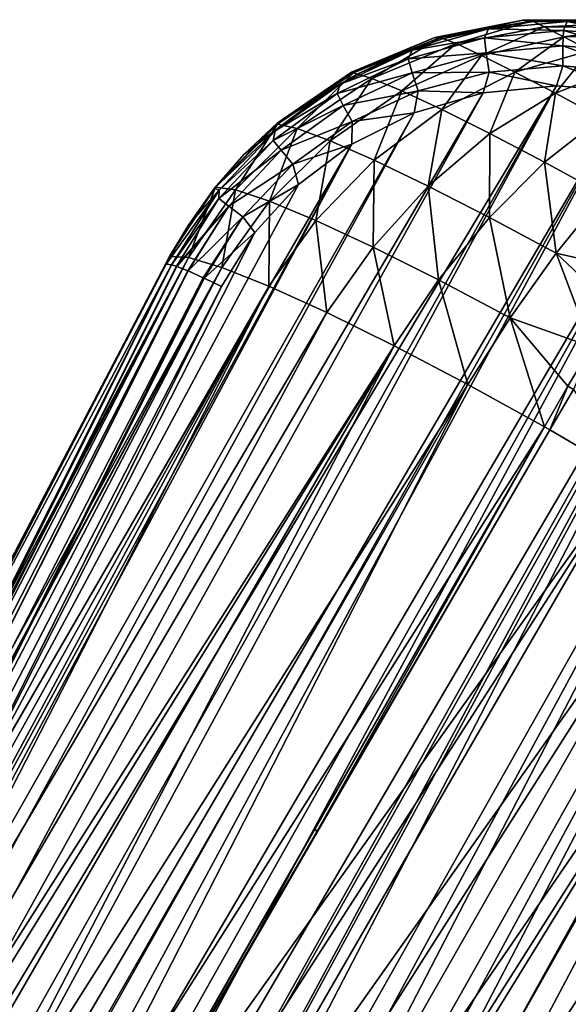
# Model space of a CAD drawing. Header units: metres. Extents: x -26 to 26, y -119 to 32.
# Tile 206 of 208: x 17.88 to 21.74, y 25.13 to 32.05. Entities that reach past the tile are written whole.
import ezdxf

# ---------------------------------------------------------------- set-up
doc = ezdxf.new("R2010")
doc.units = ezdxf.units.M
doc.layers.add('solid_13_411_041_XXX', color=7, linetype='CONTINUOUS')

msp = doc.modelspace()

# ---------------------------------------------------------------- linework, layer by layer
at = {"layer": 'solid_13_411_041_XXX'}
for points in [[(20.8547, 31.919268, 62.473217), (20.639942, 31.841148, 62.511711), (21.177126, 31.988894, 62.565319)], [(21.14971, 31.926609, 62.714333), (21.177126, 31.988894, 62.565319), (20.639942, 31.841148, 62.511711)], [(21.420305, 32.051937, 61.855206), (20.799425, 31.929621, 61.921631), (21.172222, 31.997038, 62.487469)], [(20.837412, 31.929352, 61.470104), (20.799425, 31.929621, 61.921631), (21.420305, 32.051937, 61.855206)], [(20.799425, 31.929621, 61.921631), (20.8547, 31.919268, 62.473217), (21.172222, 31.997038, 62.487469)], [(21.483789, 32.046391, 61.500893), (20.837412, 31.929352, 61.470104), (21.420305, 32.051937, 61.855206)], [(20.949301, 31.886032, 61.040058), (20.837412, 31.929352, 61.470104), (21.483789, 32.046391, 61.500893)], [(21.172222, 31.997038, 62.487469), (20.8547, 31.919268, 62.473217), (21.177126, 31.988894, 62.565319)], [(21.570122, 32.005035, 61.168373), (20.949301, 31.886032, 61.040058), (21.483789, 32.046391, 61.500893)], [(21.127739, 31.803066, 60.646393), (20.949301, 31.886032, 61.040058), (21.570122, 32.005035, 61.168373)], [(21.707598, 31.933949, 60.865112), (21.127739, 31.803066, 60.646393), (21.570122, 32.005035, 61.168373)], [(21.14971, 31.926609, 62.714333), (21.704721, 31.979359, 62.758244), (21.177126, 31.988894, 62.565319)], [(21.420305, 32.051937, 61.855206), (21.172222, 31.997038, 62.487469), (21.495464, 32.042149, 62.499168)], [(21.495464, 32.042149, 62.499168), (21.172222, 31.997038, 62.487469), (21.177126, 31.988894, 62.565319)], [(21.495464, 32.042149, 62.499168), (21.177126, 31.988894, 62.565319), (21.731997, 32.041309, 62.610004)], [(21.704721, 31.979359, 62.758244), (21.731997, 32.041309, 62.610004), (21.177126, 31.988894, 62.565319)], [(21.420305, 32.051937, 61.855206), (21.495464, 32.042149, 62.499168), (21.820118, 32.054283, 62.506905)], [(22.052736, 32.046284, 61.785484), (21.420305, 32.051937, 61.855206), (21.820118, 32.054283, 62.506905)], [(21.483789, 32.046391, 61.500893), (21.420305, 32.051937, 61.855206), (22.052736, 32.046284, 61.785484)], [(22.124758, 32.028961, 61.542301), (21.483789, 32.046391, 61.500893), (22.052736, 32.046284, 61.785484)], [(21.570122, 32.005035, 61.168373), (21.483789, 32.046391, 61.500893), (22.124758, 32.028961, 61.542301)], [(21.820118, 32.054283, 62.506905), (21.495464, 32.042149, 62.499168), (21.731997, 32.041309, 62.610004)], [(22.181849, 31.996229, 61.317825), (21.570122, 32.005035, 61.168373), (22.124758, 32.028961, 61.542301)], [(21.707598, 31.933949, 60.865112), (21.570122, 32.005035, 61.168373), (22.181849, 31.996229, 61.317825)], [(21.704721, 31.979359, 62.758244), (22.263067, 31.934896, 62.783878), (21.731997, 32.041309, 62.610004)], [(22.273466, 31.943968, 61.113491), (21.707598, 31.933949, 60.865112), (22.181849, 31.996229, 61.317825)], [(21.820118, 32.054283, 62.506905), (21.731997, 32.041309, 62.610004), (22.289135, 31.997082, 62.636131)], [(22.263067, 31.934896, 62.783878), (22.289135, 31.997082, 62.636131), (21.731997, 32.041309, 62.610004)], [(20.799425, 31.929621, 61.921631), (20.215466, 31.684347, 61.982052), (20.8547, 31.919268, 62.473217)], [(20.227821, 31.680456, 61.452354), (20.215466, 31.684347, 61.982052), (20.799425, 31.929621, 61.921631)], [(20.215466, 31.684347, 61.982052), (20.547144, 31.809792, 62.458103), (20.8547, 31.919268, 62.473217)], [(20.837412, 31.929352, 61.470104), (20.227821, 31.680456, 61.452354), (20.799425, 31.929621, 61.921631)], [(20.358316, 31.641481, 60.941879), (20.227821, 31.680456, 61.452354), (20.837412, 31.929352, 61.470104)], [(20.949301, 31.886032, 61.040058), (20.358316, 31.641481, 60.941879), (20.837412, 31.929352, 61.470104)], [(20.8547, 31.919268, 62.473217), (20.547144, 31.809792, 62.458103), (20.639942, 31.841148, 62.511711)], [(20.613983, 31.777939, 62.661949), (21.14971, 31.926609, 62.714333), (20.639942, 31.841148, 62.511711)], [(21.161451, 31.821978, 62.842964), (21.14971, 31.926609, 62.714333), (20.613983, 31.777939, 62.661949)], [(21.363895, 31.684853, 60.301216), (21.127739, 31.803066, 60.646393), (21.707598, 31.933949, 60.865112)], [(21.701048, 31.86969, 62.883102), (21.704721, 31.979359, 62.758244), (21.14971, 31.926609, 62.714333)], [(21.701048, 31.86969, 62.883102), (21.14971, 31.926609, 62.714333), (21.161451, 31.821978, 62.842964)], [(21.889248, 31.836842, 60.600044), (21.363895, 31.684853, 60.301216), (21.707598, 31.933949, 60.865112)], [(22.244074, 31.823606, 62.905884), (21.704721, 31.979359, 62.758244), (21.701048, 31.86969, 62.883102)], [(22.244074, 31.823606, 62.905884), (22.263067, 31.934896, 62.783878), (21.704721, 31.979359, 62.758244)], [(21.889248, 31.836842, 60.600044), (21.707598, 31.933949, 60.865112), (22.273466, 31.943968, 61.113491)], [(20.568781, 31.55397, 60.472038), (20.358316, 31.641481, 60.941879), (20.949301, 31.886032, 61.040058)], [(21.127739, 31.803066, 60.646393), (20.568781, 31.55397, 60.472038), (20.949301, 31.886032, 61.040058)], [(21.701048, 31.86969, 62.883102), (21.161451, 31.821978, 62.842964), (21.700006, 31.729567, 62.963543)], [(21.701048, 31.86969, 62.883102), (21.700006, 31.729567, 62.963543), (22.22097, 31.68331, 62.98262)], [(22.244074, 31.823606, 62.905884), (21.701048, 31.86969, 62.883102), (22.22097, 31.68331, 62.98262)], [(20.253496, 31.670139, 62.443741), (20.135307, 31.6007, 62.459923), (20.639942, 31.841148, 62.511711)], [(20.613983, 31.777939, 62.661949), (20.639942, 31.841148, 62.511711), (20.135307, 31.6007, 62.459923)], [(20.215466, 31.684347, 61.982052), (20.253496, 31.670139, 62.443741), (20.547144, 31.809792, 62.458103)], [(20.547144, 31.809792, 62.458103), (20.253496, 31.670139, 62.443741), (20.639942, 31.841148, 62.511711)], [(20.849136, 31.422548, 60.058147), (20.568781, 31.55397, 60.472038), (21.127739, 31.803066, 60.646393)], [(21.161451, 31.821978, 62.842964), (20.613983, 31.777939, 62.661949), (20.64106, 31.681618, 62.794689)], [(21.161451, 31.821978, 62.842964), (20.64106, 31.681618, 62.794689), (21.182278, 31.686413, 62.928371)], [(21.363895, 31.684853, 60.301216), (20.849136, 31.422548, 60.058147), (21.127739, 31.803066, 60.646393)], [(21.161451, 31.821978, 62.842964), (21.182278, 31.686413, 62.928371), (21.700006, 31.729567, 62.963543)], [(21.647957, 31.536507, 60.014347), (21.363895, 31.684853, 60.301216), (21.889248, 31.836842, 60.600044)], [(22.107508, 31.717848, 60.380306), (21.647957, 31.536507, 60.014347), (21.889248, 31.836842, 60.600044)], [(20.113012, 31.536083, 62.611988), (20.613983, 31.777939, 62.661949), (20.135307, 31.6007, 62.459923)], [(20.64106, 31.681618, 62.794689), (20.613983, 31.777939, 62.661949), (20.113012, 31.536083, 62.611988)], [(21.700006, 31.729567, 62.963543), (21.182278, 31.686413, 62.928371), (21.655449, 31.590366, 62.991856)], [(21.969393, 31.363594, 59.793404), (21.647957, 31.536507, 60.014347), (22.107508, 31.717848, 60.380306)], [(21.700006, 31.729567, 62.963543), (21.655449, 31.590366, 62.991856), (22.172621, 31.549723, 63.009144)], [(22.22097, 31.68331, 62.98262), (21.700006, 31.729567, 62.963543), (22.172621, 31.549723, 63.009144)], [(20.215466, 31.684347, 61.982052), (19.692183, 31.326096, 62.034008), (20.253496, 31.670139, 62.443741)], [(19.692797, 31.319096, 61.448418), (19.692183, 31.326096, 62.034008), (20.215466, 31.684347, 61.982052)], [(19.692183, 31.326096, 62.034008), (19.977444, 31.50243, 62.431511), (20.253496, 31.670139, 62.443741)], [(20.227821, 31.680456, 61.452354), (19.692797, 31.319096, 61.448418), (20.215466, 31.684347, 61.982052)], [(19.832909, 31.289131, 60.879234), (19.692797, 31.319096, 61.448418), (20.227821, 31.680456, 61.452354)], [(20.358316, 31.641481, 60.941879), (19.832909, 31.289131, 60.879234), (20.227821, 31.680456, 61.452354)], [(20.06374, 31.203474, 60.35173), (19.832909, 31.289131, 60.879234), (20.358316, 31.641481, 60.941879)], [(20.253496, 31.670139, 62.443741), (19.977444, 31.50243, 62.431511), (20.135307, 31.6007, 62.459923)], [(20.568781, 31.55397, 60.472038), (20.06374, 31.203474, 60.35173), (20.358316, 31.641481, 60.941879)], [(20.64106, 31.681618, 62.794689), (20.113012, 31.536083, 62.611988), (20.155237, 31.451271, 62.748573)], [(20.64106, 31.681618, 62.794689), (20.155237, 31.451271, 62.748573), (20.683258, 31.554861, 62.885563)], [(20.64106, 31.681618, 62.794689), (20.683258, 31.554861, 62.885563), (21.182278, 31.686413, 62.928371)], [(21.182278, 31.686413, 62.928371), (20.683258, 31.554861, 62.885563), (21.141146, 31.538876, 62.959187)], [(21.187786, 31.252935, 59.712872), (20.849136, 31.422548, 60.058147), (21.363895, 31.684853, 60.301216)], [(21.182278, 31.686413, 62.928371), (21.141146, 31.538876, 62.959187), (21.655449, 31.590366, 62.991856)], [(21.647957, 31.536507, 60.014347), (21.187786, 31.252935, 59.712872), (21.363895, 31.684853, 60.301216)], [(14.964378, 20.432236, 63.481144), (21.655449, 31.590366, 62.991856), (21.141146, 31.538876, 62.959187)], [(15.119933, 19.955788, 63.531799), (21.655449, 31.590366, 62.991856), (14.964378, 20.432236, 63.481144)], [(15.23864, 19.727461, 63.55196), (21.655449, 31.590366, 62.991856), (15.119933, 19.955788, 63.531799)], [(15.23864, 19.727461, 63.55196), (22.172621, 31.549723, 63.009144), (21.655449, 31.590366, 62.991856)], [(19.722206, 31.309267, 62.422482), (19.678354, 31.271721, 62.421295), (20.135307, 31.6007, 62.459923)], [(20.113012, 31.536083, 62.611988), (20.135307, 31.6007, 62.459923), (19.678354, 31.271721, 62.421295)], [(19.977444, 31.50243, 62.431511), (19.722206, 31.309267, 62.422482), (20.135307, 31.6007, 62.459923)], [(14.919121, 20.91724, 63.426998), (21.141146, 31.538876, 62.959187), (20.654222, 31.398422, 62.920502)], [(14.964378, 20.432236, 63.481144), (21.141146, 31.538876, 62.959187), (14.919121, 20.91724, 63.426998)], [(15.383655, 19.509209, 63.566597), (22.172621, 31.549723, 63.009144), (15.23864, 19.727461, 63.55196)], [(15.553165, 19.304735, 63.574226), (22.172621, 31.549723, 63.009144), (15.383655, 19.509209, 63.566597)], [(15.553165, 19.304735, 63.574226), (22.672615, 31.419718, 63.004539), (22.172621, 31.549723, 63.009144)], [(19.662926, 31.205898, 62.575436), (20.113012, 31.536083, 62.611988), (19.678354, 31.271721, 62.421295)], [(20.155237, 31.451271, 62.748573), (20.113012, 31.536083, 62.611988), (19.662926, 31.205898, 62.575436)], [(19.692183, 31.326096, 62.034008), (19.722206, 31.309267, 62.422482), (19.977444, 31.50243, 62.431511)], [(20.374722, 31.066496, 59.884266), (20.06374, 31.203474, 60.35173), (20.568781, 31.55397, 60.472038)], [(20.155237, 31.451271, 62.748573), (20.218084, 31.337532, 62.844589), (20.683258, 31.554861, 62.885563)], [(20.683258, 31.554861, 62.885563), (20.218084, 31.337532, 62.844589), (20.654222, 31.398422, 62.920502)], [(20.849136, 31.422548, 60.058147), (20.374722, 31.066496, 59.884266), (20.568781, 31.55397, 60.472038)], [(20.683258, 31.554861, 62.885563), (20.654222, 31.398422, 62.920502), (21.141146, 31.538876, 62.959187)], [(21.571999, 31.05164, 59.446259), (21.187786, 31.252935, 59.712872), (21.647957, 31.536507, 60.014347)], [(21.969393, 31.363594, 59.793404), (21.571999, 31.05164, 59.446259), (21.647957, 31.536507, 60.014347)], [(20.155237, 31.451271, 62.748573), (19.662926, 31.205898, 62.575436), (19.719831, 31.135725, 62.714962)], [(20.155237, 31.451271, 62.748573), (19.719831, 31.135725, 62.714962), (20.218084, 31.337532, 62.844589)], [(14.919121, 20.91724, 63.426998), (20.654222, 31.398422, 62.920502), (14.982422, 21.395542, 63.379604)], [(14.982422, 21.395542, 63.379604), (20.654222, 31.398422, 62.920502), (20.216391, 31.179489, 62.885811)], [(15.744912, 19.11718, 63.573681), (22.672615, 31.419718, 63.004539), (15.553165, 19.304735, 63.574226)], [(15.956234, 18.949297, 63.564159), (22.672615, 31.419718, 63.004539), (15.744912, 19.11718, 63.573681)], [(15.956234, 18.949297, 63.564159), (23.139259, 31.206413, 62.974762), (22.672615, 31.419718, 63.004539)], [(20.218084, 31.337532, 62.844589), (20.216391, 31.179489, 62.885811), (20.654222, 31.398422, 62.920502)], [(20.753096, 30.884109, 59.49242), (20.374722, 31.066496, 59.884266), (20.849136, 31.422548, 60.058147)], [(21.187786, 31.252935, 59.712872), (20.753096, 30.884109, 59.49242), (20.849136, 31.422548, 60.058147)], [(21.988304, 30.825815, 59.265789), (21.571999, 31.05164, 59.446259), (21.969393, 31.363594, 59.793404)], [(19.25828, 30.876831, 61.457344), (19.460245, 31.109156, 62.056118), (19.692183, 31.326096, 62.034008)], [(19.692797, 31.319096, 61.448418), (19.25828, 30.876831, 61.457344), (19.692183, 31.326096, 62.034008)], [(19.398743, 30.858212, 60.852985), (19.25828, 30.876831, 61.457344), (19.692797, 31.319096, 61.448418)], [(19.832909, 31.289131, 60.879234), (19.398743, 30.858212, 60.852985), (19.692797, 31.319096, 61.448418)], [(19.692183, 31.326096, 62.034008), (19.460245, 31.109156, 62.056118), (19.722206, 31.309267, 62.422482)], [(19.460245, 31.109156, 62.056118), (19.678354, 31.271721, 62.421295), (19.722206, 31.309267, 62.422482)], [(19.719831, 31.135725, 62.714962), (19.802197, 31.039164, 62.814953), (20.218084, 31.337532, 62.844589)], [(20.218084, 31.337532, 62.844589), (19.802197, 31.039164, 62.814953), (20.216391, 31.179489, 62.885811)], [(19.25124, 30.869839, 62.075352), (19.282852, 30.856611, 62.418777), (19.678354, 31.271721, 62.421295)], [(19.460245, 31.109156, 62.056118), (19.25124, 30.869839, 62.075352), (19.678354, 31.271721, 62.421295)], [(19.662926, 31.205898, 62.575436), (19.678354, 31.271721, 62.421295), (19.282852, 30.856611, 62.418777)], [(19.637526, 30.778973, 60.288399), (19.398743, 30.858212, 60.852985), (19.832909, 31.289131, 60.879234)], [(20.06374, 31.203474, 60.35173), (19.637526, 30.778973, 60.288399), (19.832909, 31.289131, 60.879234)], [(21.184389, 30.663439, 59.188812), (20.753096, 30.884109, 59.49242), (21.187786, 31.252935, 59.712872)], [(21.571999, 31.05164, 59.446259), (21.184389, 30.663439, 59.188812), (21.187786, 31.252935, 59.712872)], [(14.982422, 21.395542, 63.379604), (20.216391, 31.179489, 62.885811), (15.151846, 21.855145, 63.346176)], [(20.216391, 31.179489, 62.885811), (17.231445, 26.028048, 63.111523), (15.151846, 21.855145, 63.346176)], [(15.956234, 18.949297, 63.564159), (16.184237, 18.803547, 63.545269), (23.139259, 31.206413, 62.974762)], [(23.169109, 31.189445, 62.971836), (23.139259, 31.206413, 62.974762), (16.184237, 18.803547, 63.545269)], [(23.169109, 31.189445, 62.971836), (16.184237, 18.803547, 63.545269), (16.425379, 18.68255, 63.517124)], [(23.198944, 31.172478, 62.968777), (23.169109, 31.189445, 62.971836), (16.425379, 18.68255, 63.517124)], [(23.198944, 31.172478, 62.968777), (16.425379, 18.68255, 63.517124), (16.675665, 18.587975, 63.480366)], [(23.618595, 30.881874, 62.909706), (23.198944, 31.172478, 62.968777), (16.675665, 18.587975, 63.480366)], [(19.841803, 30.896008, 62.863239), (17.231445, 26.028048, 63.111523), (20.216391, 31.179489, 62.885811)], [(19.280762, 30.796135, 62.561817), (19.662926, 31.205898, 62.575436), (19.282852, 30.856611, 62.418777)], [(19.719831, 31.135725, 62.714962), (19.662926, 31.205898, 62.575436), (19.280762, 30.796135, 62.561817)], [(19.964346, 30.64283, 59.784595), (19.637526, 30.778973, 60.288399), (20.06374, 31.203474, 60.35173)], [(19.802197, 31.039164, 62.814953), (19.841803, 30.896008, 62.863239), (20.216391, 31.179489, 62.885811)], [(20.374722, 31.066496, 59.884266), (19.964346, 30.64283, 59.784595), (20.06374, 31.203474, 60.35173)], [(19.25828, 30.876831, 61.457344), (19.25124, 30.869839, 62.075352), (19.460245, 31.109156, 62.056118)], [(19.719831, 31.135725, 62.714962), (19.280762, 30.796135, 62.561817), (19.351309, 30.743427, 62.702801)], [(19.719831, 31.135725, 62.714962), (19.351309, 30.743427, 62.702801), (19.802197, 31.039164, 62.814953)], [(19.351309, 30.743427, 62.702801), (19.451277, 30.66787, 62.804798), (19.802197, 31.039164, 62.814953)], [(19.802197, 31.039164, 62.814953), (19.451277, 30.66787, 62.804798), (19.841803, 30.896008, 62.863239)], [(20.365971, 30.455488, 59.359905), (19.964346, 30.64283, 59.784595), (20.374722, 31.066496, 59.884266)], [(20.753096, 30.884109, 59.49242), (20.365971, 30.455488, 59.359905), (20.374722, 31.066496, 59.884266)], [(21.652889, 30.412626, 58.982994), (21.184389, 30.663439, 59.188812), (21.571999, 31.05164, 59.446259)], [(21.988304, 30.825815, 59.265789), (21.652889, 30.412626, 58.982994), (21.571999, 31.05164, 59.446259)], [(23.618595, 30.881874, 62.909706), (16.675665, 18.587975, 63.480366), (16.931601, 18.520996, 63.436028)], [(23.618595, 30.881874, 62.909706), (16.931601, 18.520996, 63.436028), (17.189611, 18.482399, 63.385536)], [(23.980202, 30.521986, 62.82793), (23.618595, 30.881874, 62.909706), (17.189611, 18.482399, 63.385536)], [(19.534277, 30.558487, 62.85762), (17.231445, 26.028048, 63.111523), (19.841803, 30.896008, 62.863239)], [(19.451277, 30.66787, 62.804798), (19.534277, 30.558487, 62.85762), (19.841803, 30.896008, 62.863239)], [(20.826757, 30.224348, 59.02953), (20.365971, 30.455488, 59.359905), (20.753096, 30.884109, 59.49242)], [(21.184389, 30.663439, 59.188812), (20.826757, 30.224348, 59.02953), (20.753096, 30.884109, 59.49242)], [(19.282852, 30.856611, 62.418777), (18.911057, 30.335627, 62.10437), (18.947756, 30.330362, 62.437702)], [(19.06711, 30.610308, 62.091526), (18.911057, 30.335627, 62.10437), (19.282852, 30.856611, 62.418777)], [(19.25828, 30.876831, 61.457344), (18.935066, 30.389793, 61.476864), (19.25124, 30.869839, 62.075352)], [(19.06794, 30.382647, 60.859867), (18.935066, 30.389793, 61.476864), (19.25828, 30.876831, 61.457344)], [(18.935066, 30.389793, 61.476864), (19.06711, 30.610308, 62.091526), (19.25124, 30.869839, 62.075352)], [(19.280762, 30.796135, 62.561817), (19.282852, 30.856611, 62.418777), (18.947756, 30.330362, 62.437702)], [(19.25124, 30.869839, 62.075352), (19.06711, 30.610308, 62.091526), (19.282852, 30.856611, 62.418777)], [(19.398743, 30.858212, 60.852985), (19.06794, 30.382647, 60.859867), (19.25828, 30.876831, 61.457344)], [(19.303411, 30.312346, 60.278481), (19.06794, 30.382647, 60.859867), (19.398743, 30.858212, 60.852985)], [(19.637526, 30.778973, 60.288399), (19.303411, 30.312346, 60.278481), (19.398743, 30.858212, 60.852985)], [(22.225363, 30.281174, 58.959949), (21.652889, 30.412626, 58.982994), (21.988304, 30.825815, 59.265789)], [(19.280762, 30.796135, 62.561817), (18.947756, 30.330362, 62.437702), (18.982878, 30.320848, 62.577267)], [(19.351309, 30.743427, 62.702801), (19.280762, 30.796135, 62.561817), (18.982878, 30.320848, 62.577267)], [(19.351309, 30.743427, 62.702801), (18.982878, 30.320848, 62.577267), (18.986395, 30.319586, 62.58593)], [(19.351309, 30.743427, 62.702801), (18.986395, 30.319586, 62.58593), (19.063198, 30.288565, 62.715248)], [(19.351309, 30.743427, 62.702801), (19.063198, 30.288565, 62.715248), (19.065115, 30.287739, 62.717598)], [(19.351309, 30.743427, 62.702801), (19.065115, 30.287739, 62.717598), (19.451277, 30.66787, 62.804798)], [(19.632143, 30.181677, 59.755756), (19.303411, 30.312346, 60.278481), (19.637526, 30.778973, 60.288399)], [(19.964346, 30.64283, 59.784595), (19.632143, 30.181677, 59.755756), (19.637526, 30.778973, 60.288399)], [(18.935066, 30.389793, 61.476864), (18.911057, 30.335627, 62.10437), (19.06711, 30.610308, 62.091526)], [(19.451277, 30.66787, 62.804798), (19.065115, 30.287739, 62.717598), (19.17091, 30.240232, 62.813431)], [(19.451277, 30.66787, 62.804798), (19.17091, 30.240232, 62.813431), (19.179403, 30.236288, 62.818905)], [(19.451277, 30.66787, 62.804798), (19.179403, 30.236288, 62.818905), (19.534277, 30.558487, 62.85762)], [(20.041098, 29.995825, 59.312401), (19.632143, 30.181677, 59.755756), (19.964346, 30.64283, 59.784595)], [(20.365971, 30.455488, 59.359905), (20.041098, 29.995825, 59.312401), (19.964346, 30.64283, 59.784595)], [(21.329199, 29.958261, 58.805138), (20.826757, 30.224348, 59.02953), (21.184389, 30.663439, 59.188812)], [(21.652889, 30.412626, 58.982994), (21.329199, 29.958261, 58.805138), (21.184389, 30.663439, 59.188812)], [(19.534277, 30.558487, 62.85762), (19.299372, 30.179148, 62.871246), (17.231445, 26.028048, 63.111523)], [(19.534277, 30.558487, 62.85762), (19.179403, 30.236288, 62.818905), (19.299372, 30.179148, 62.871246)], [(23.980202, 30.521986, 62.82793), (17.189611, 18.482399, 63.385536), (17.446066, 18.472391, 63.330647)], [(23.980202, 30.521986, 62.82793), (17.446066, 18.472391, 63.330647), (17.697121, 18.490484, 63.273415)], [(24.270935, 30.103199, 62.729622), (23.980202, 30.521986, 62.82793), (17.697121, 18.490484, 63.273415)], [(20.514072, 29.762157, 58.965969), (20.041098, 29.995825, 59.312401), (20.365971, 30.455488, 59.359905)], [(20.826757, 30.224348, 59.02953), (20.514072, 29.762157, 58.965969), (20.365971, 30.455488, 59.359905)], [(21.902132, 29.754932, 58.720348), (21.329199, 29.958261, 58.805138), (21.652889, 30.412626, 58.982994)], [(22.065657, 30.024269, 58.823944), (21.902132, 29.754932, 58.720348), (21.652889, 30.412626, 58.982994)], [(22.225363, 30.281174, 58.959949), (22.065657, 30.024269, 58.823944), (21.652889, 30.412626, 58.982994)], [(18.935066, 30.389793, 61.476864), (14.286112, 21.477022, 61.084496), (16.598551, 25.906261, 61.594425)], [(14.426269, 21.778379, 60.853867), (14.286112, 21.477022, 61.084496), (18.935066, 30.389793, 61.476864)], [(14.561988, 22.023867, 60.65646), (14.426269, 21.778379, 60.853867), (18.935066, 30.389793, 61.476864)], [(14.58624, 22.064051, 60.623196), (14.561988, 22.023867, 60.65646), (18.935066, 30.389793, 61.476864)], [(14.763436, 22.330631, 60.395008), (14.58624, 22.064051, 60.623196), (18.935066, 30.389793, 61.476864)], [(14.763436, 22.330631, 60.395008), (18.935066, 30.389793, 61.476864), (19.06794, 30.382647, 60.859867)], [(14.929808, 22.545345, 60.200256), (14.763436, 22.330631, 60.395008), (19.06794, 30.382647, 60.859867)], [(14.816535, 22.007624, 63.057751), (18.947756, 30.330362, 62.437702), (16.862797, 26.174749, 62.675629)], [(14.816535, 22.007624, 63.057751), (18.982878, 30.320848, 62.577267), (18.947756, 30.330362, 62.437702)], [(14.954778, 22.575087, 60.172409), (14.929808, 22.545345, 60.200256), (19.06794, 30.382647, 60.859867)], [(15.156756, 22.795124, 59.95853), (14.954778, 22.575087, 60.172409), (19.06794, 30.382647, 60.859867)], [(15.156756, 22.795124, 59.95853), (19.06794, 30.382647, 60.859867), (19.303411, 30.312346, 60.278481)], [(18.935066, 30.389793, 61.476864), (16.598551, 25.906261, 61.594425), (18.911057, 30.335627, 62.10437)], [(18.911057, 30.335627, 62.10437), (16.598551, 25.906261, 61.594425), (18.947756, 30.330362, 62.437702)], [(16.598551, 25.906261, 61.594425), (16.862797, 26.174749, 62.675629), (18.947756, 30.330362, 62.437702)], [(14.816535, 22.007624, 63.057751), (18.986395, 30.319586, 62.58593), (18.982878, 30.320848, 62.577267)], [(14.816535, 22.007624, 63.057751), (14.818114, 22.007034, 63.06147), (18.986395, 30.319586, 62.58593)], [(14.818114, 22.007034, 63.06147), (19.063198, 30.288565, 62.715248), (18.986395, 30.319586, 62.58593)], [(14.818114, 22.007034, 63.06147), (14.900624, 21.97294, 63.194839), (19.063198, 30.288565, 62.715248)], [(14.900624, 21.97294, 63.194839), (19.065115, 30.287739, 62.717598), (19.063198, 30.288565, 62.715248)], [(14.900624, 21.97294, 63.194839), (19.17091, 30.240232, 62.813431), (19.065115, 30.287739, 62.717598)], [(15.365969, 22.989529, 59.75568), (15.156756, 22.795124, 59.95853), (19.303411, 30.312346, 60.278481)], [(15.396512, 23.01539, 59.72747), (15.365969, 22.989529, 59.75568), (19.303411, 30.312346, 60.278481)], [(15.579234, 23.157963, 59.56554), (15.396512, 23.01539, 59.72747), (19.303411, 30.312346, 60.278481)], [(15.579234, 23.157963, 59.56554), (19.303411, 30.312346, 60.278481), (19.632143, 30.181677, 59.755756)], [(14.900624, 21.97294, 63.194839), (15.015642, 21.920589, 63.292908), (19.17091, 30.240232, 62.813431)], [(15.015642, 21.920589, 63.292908), (19.179403, 30.236288, 62.818905), (19.17091, 30.240232, 62.813431)], [(15.015642, 21.920589, 63.292908), (15.019304, 21.918871, 63.29509), (19.179403, 30.236288, 62.818905)], [(15.019304, 21.918871, 63.29509), (19.299372, 30.179148, 62.871246), (19.179403, 30.236288, 62.818905)], [(21.032316, 29.489939, 58.730171), (20.514072, 29.762157, 58.965969), (20.826757, 30.224348, 59.02953)], [(21.329199, 29.958261, 58.805138), (21.032316, 29.489939, 58.730171), (20.826757, 30.224348, 59.02953)], [(15.019304, 21.918871, 63.29509), (15.151846, 21.855145, 63.346176), (19.299372, 30.179148, 62.871246)], [(15.151846, 21.855145, 63.346176), (17.231445, 26.028048, 63.111523), (19.299372, 30.179148, 62.871246)], [(15.793633, 23.300812, 59.389309), (15.579234, 23.157963, 59.56554), (19.632143, 30.181677, 59.755756)], [(15.985113, 23.408098, 59.243389), (15.793633, 23.300812, 59.389309), (19.632143, 30.181677, 59.755756)], [(16.217058, 23.514408, 59.080112), (15.985113, 23.408098, 59.243389), (19.632143, 30.181677, 59.755756)], [(16.217058, 23.514408, 59.080112), (19.632143, 30.181677, 59.755756), (20.041098, 29.995825, 59.312401)], [(24.270935, 30.103199, 62.729622), (17.697121, 18.490484, 63.273415), (18.173624, 18.607567, 63.159393)], [(24.479267, 29.640736, 62.624489), (24.270935, 30.103199, 62.729622), (18.173624, 18.607567, 63.159393)], [(16.623173, 23.642542, 58.827641), (16.217058, 23.514408, 59.080112), (20.041098, 29.995825, 59.312401)], [(16.623173, 23.642542, 58.827641), (20.041098, 29.995825, 59.312401), (20.514072, 29.762157, 58.965969)], [(21.570934, 29.191071, 58.614639), (21.032316, 29.489939, 58.730171), (21.329199, 29.958261, 58.805138)], [(21.736687, 29.476295, 58.650349), (21.570934, 29.191071, 58.614639), (21.329199, 29.958261, 58.805138)], [(21.902132, 29.754932, 58.720348), (21.736687, 29.476295, 58.650349), (21.329199, 29.958261, 58.805138)], [(16.728443, 23.6642, 58.768909), (16.623173, 23.642542, 58.827641), (20.514072, 29.762157, 58.965969)], [(17.004211, 23.698668, 58.627987), (16.728443, 23.6642, 58.768909), (20.514072, 29.762157, 58.965969)], [(17.357759, 23.695377, 58.475182), (17.004211, 23.698668, 58.627987), (20.514072, 29.762157, 58.965969)], [(17.357759, 23.695377, 58.475182), (20.514072, 29.762157, 58.965969), (21.032316, 29.489939, 58.730171)], [(21.774412, 29.454994, 58.646591), (21.736687, 29.476295, 58.650349), (21.902132, 29.754932, 58.720348)], [(24.479267, 29.640736, 62.624489), (18.173624, 18.607567, 63.159393), (18.60174, 18.823412, 63.057793)], [(24.597094, 29.156414, 62.525173), (24.479267, 29.640736, 62.624489), (18.60174, 18.823412, 63.057793)], [(17.685291, 23.64238, 58.363071), (17.357759, 23.695377, 58.475182), (21.032316, 29.489939, 58.730171)], [(17.989046, 23.546253, 58.287064), (17.685291, 23.64238, 58.363071), (21.032316, 29.489939, 58.730171)], [(17.989046, 23.546253, 58.287064), (21.032316, 29.489939, 58.730171), (21.570934, 29.191071, 58.614639)], [(21.608595, 29.169657, 58.610867), (21.570934, 29.191071, 58.614639), (21.736687, 29.476295, 58.650349)], [(21.774412, 29.454994, 58.646591), (21.608595, 29.169657, 58.610867), (21.736687, 29.476295, 58.650349)], [(22.153406, 28.852417, 58.618519), (21.608595, 29.169657, 58.610867), (21.774412, 29.454994, 58.646591)], [(18.267546, 23.412268, 58.244537), (17.989046, 23.546253, 58.287064), (21.570934, 29.191071, 58.614639)], [(19.957932, 26.364523, 58.433483), (18.267546, 23.412268, 58.244537), (21.570934, 29.191071, 58.614639)], [(19.971319, 26.343466, 58.430908), (21.608595, 29.169657, 58.610867), (18.27607, 23.407415, 58.243683)], [(22.153406, 28.852417, 58.618519), (18.27607, 23.407415, 58.243683), (21.608595, 29.169657, 58.610867)], [(24.597094, 29.156414, 62.525173), (18.60174, 18.823412, 63.057793), (18.9709, 19.127838, 62.979733)], [(24.597094, 29.156414, 62.525173), (18.9709, 19.127838, 62.979733), (19.2731, 19.511881, 62.932999)], [(24.624035, 28.673246, 62.443901), (24.597094, 29.156414, 62.525173), (19.2731, 19.511881, 62.932999)], [(19.971319, 26.343466, 58.430908), (19.957932, 26.364523, 58.433483), (21.570934, 29.191071, 58.614639)], [(19.971319, 26.343466, 58.430908), (21.570934, 29.191071, 58.614639), (21.608595, 29.169657, 58.610867)], [(22.153406, 28.852417, 58.618519), (18.5357, 23.235514, 58.232227), (18.27607, 23.407415, 58.243683)], [(22.153406, 28.852417, 58.618519), (18.781033, 23.019447, 58.253151), (18.5357, 23.235514, 58.232227)], [(22.153406, 28.852417, 58.618519), (22.679979, 28.530493, 58.750282), (18.781033, 23.019447, 58.253151)], [(21.759438, 23.458879, 62.657532), (24.624035, 28.673246, 62.443901), (19.2731, 19.511881, 62.932999)], [(22.679979, 28.530493, 58.750282), (19.00696, 22.757797, 58.309772), (18.781033, 23.019447, 58.253151)], [(22.679979, 28.530493, 58.750282), (19.209484, 22.445021, 58.406761), (19.00696, 22.757797, 58.309772)], [(22.679979, 28.530493, 58.750282), (23.167561, 28.217937, 59.001072), (19.209484, 22.445021, 58.406761)], [(23.167561, 28.217937, 59.001072), (19.339334, 22.179693, 58.507149), (19.209484, 22.445021, 58.406761)], [(23.167561, 28.217937, 59.001072), (19.382225, 22.074028, 58.550892), (19.339334, 22.179693, 58.507149)], [(23.167561, 28.217937, 59.001072), (19.514008, 21.640165, 58.749386), (19.382225, 22.074028, 58.550892)], [(23.167561, 28.217937, 59.001072), (23.596815, 27.927135, 59.360966), (19.514008, 21.640165, 58.749386)], [(23.596815, 27.927135, 59.360966), (19.563938, 21.373255, 58.884583), (19.514008, 21.640165, 58.749386)], [(23.596815, 27.927135, 59.360966), (23.950737, 27.669611, 59.81572), (19.563938, 21.373255, 58.884583)], [(23.950737, 27.669611, 59.81572), (19.590094, 21.142656, 59.008442), (19.563938, 21.373255, 58.884583)], [(23.950737, 27.669611, 59.81572), (19.596199, 20.629183, 59.305466), (19.590094, 21.142656, 59.008442)], [(23.950737, 27.669611, 59.81572), (24.215292, 27.455572, 60.347321), (19.596199, 20.629183, 59.305466)], [(24.215292, 27.455572, 60.347321), (19.508442, 19.986322, 59.715683), (19.562929, 20.290228, 59.516579)], [(24.215292, 27.455572, 60.347321), (24.379988, 27.293507, 60.934689), (19.508442, 19.986322, 59.715683)], [(24.215292, 27.455572, 60.347321), (19.562929, 20.290228, 59.516579), (19.593594, 20.586189, 59.331596)], [(24.215292, 27.455572, 60.347321), (19.593594, 20.586189, 59.331596), (19.596199, 20.629183, 59.305466)], [(24.227203, 27.377293, 62.377201), (19.386047, 19.436031, 62.857307), (19.389011, 19.433983, 62.854462)], [(21.759438, 23.458879, 62.657532), (19.386047, 19.436031, 62.857307), (24.227203, 27.377293, 62.377201)], [(24.328081, 27.308857, 62.302704), (24.227203, 27.377293, 62.377201), (19.389011, 19.433983, 62.854462)], [(24.379988, 27.293507, 60.934689), (19.32465, 19.370106, 60.148006), (19.429108, 19.678143, 59.927063)], [(24.379988, 27.293507, 60.934689), (24.439463, 27.192276, 61.549801), (19.32465, 19.370106, 60.148006)], [(24.328081, 27.308857, 62.302704), (19.389011, 19.433983, 62.854462), (19.476425, 19.371237, 62.736095)], [(24.379988, 27.293507, 60.934689), (19.429108, 19.678143, 59.927063), (19.499683, 19.94702, 59.7421)], [(24.334845, 27.304129, 62.295723), (24.328081, 27.308857, 62.302704), (19.476425, 19.371237, 62.736095)], [(24.413858, 27.246553, 62.181332), (24.334845, 27.304129, 62.295723), (19.476425, 19.371237, 62.736095)], [(24.379988, 27.293507, 60.934689), (19.499683, 19.94702, 59.7421), (19.508442, 19.986322, 59.715683)], [(24.413858, 27.246553, 62.181332), (19.476425, 19.371237, 62.736095), (19.526697, 19.329834, 62.589413)], [(24.415152, 27.245558, 62.178692), (24.413858, 27.246553, 62.181332), (19.526697, 19.329834, 62.589413)], [(24.415152, 27.245558, 62.178692), (19.526697, 19.329834, 62.589413), (19.527431, 19.329107, 62.585457)], [(24.460562, 27.207088, 62.037125), (24.415152, 27.245558, 62.178692), (19.527431, 19.329107, 62.585457)], [(24.439463, 27.192276, 61.549801), (19.195656, 19.066708, 60.375637), (19.307442, 19.325712, 60.180676)], [(24.439463, 27.192276, 61.549801), (21.741373, 22.982141, 61.078758), (19.195656, 19.066708, 60.375637)], [(24.439463, 27.192276, 61.549801), (19.307442, 19.325712, 60.180676), (19.32465, 19.370106, 60.148006)], [(24.460562, 27.207088, 62.037125), (19.527431, 19.329107, 62.585457), (19.53433, 19.31428, 62.430122)], [(24.460562, 27.207088, 62.037125), (19.53433, 19.31428, 62.430122), (24.462097, 27.205475, 62.02792)], [(22.000845, 23.253365, 62.1605), (24.462097, 27.205475, 62.02792), (19.53433, 19.31428, 62.430122)], [(19.957932, 26.364523, 58.433483), (18.269678, 23.411058, 58.244324), (18.267546, 23.412268, 58.244537)], [(19.957932, 26.364523, 58.433483), (18.271811, 23.409847, 58.24411), (18.269678, 23.411058, 58.244324)], [(19.971319, 26.343466, 58.430908), (18.271811, 23.409847, 58.24411), (19.957932, 26.364523, 58.433483)], [(18.273943, 23.408634, 58.243896), (18.271811, 23.409847, 58.24411), (19.971319, 26.343466, 58.430908)], [(18.27607, 23.407415, 58.243683), (18.273943, 23.408634, 58.243896), (19.971319, 26.343466, 58.430908)]]:
    msp.add_3dface(points, dxfattribs=at)

doc.saveas('drawing.dxf')
